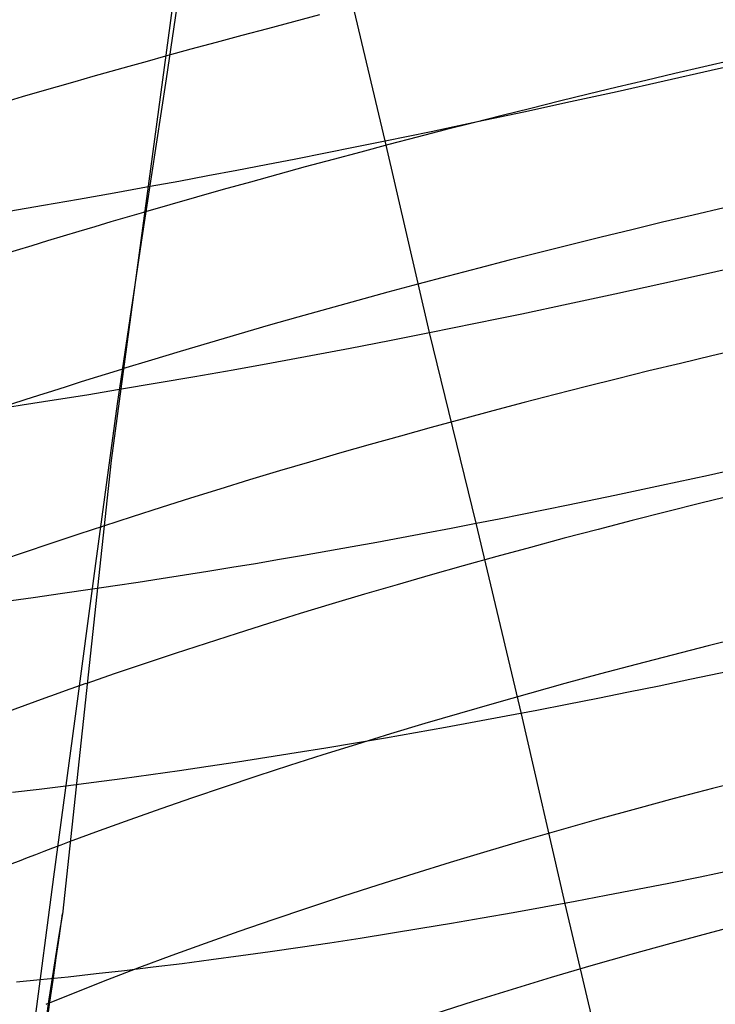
# Model space of a CAD drawing. Extents: x -383 to 1849, y -1185 to -529.
# Tile 113 of 256: x -349 to -342, y -1039 to -1029. Entities that reach past the tile are written whole.
import ezdxf

# ---------------------------------------------------------------- set-up
doc = ezdxf.new("R2010")
doc.units = 0
doc.layers.add('PREDEFINITO', color=7, linetype='CONTINUOUS')

msp = doc.modelspace()

# ---------------------------------------------------------------- linework, layer by layer
at = {"layer": 'PREDEFINITO'}
for p, q in [((-347.468, -1029.478, 473.831), (-347.221, -1027.805, 473.414)), ((-345.243, -1030.108, 473.321), (-345.706, -1028.155, 473.078)), ((-347.409, -1028.761, 501.917), (-348.03, -1033.358, 501.972)), ((-346.177, -1028.898, 502.368), (-346.44, -1028.968, 502.288)), ((-345.911, -1028.828, 502.443), (-346.177, -1028.898, 502.368)), ((-346.44, -1028.968, 502.288), (-346.702, -1029.038, 502.203)), ((-346.962, -1029.108, 502.114), (-347.221, -1029.178, 502.019)), ((-346.702, -1029.038, 502.203), (-346.962, -1029.108, 502.114)), ((-347.221, -1029.178, 502.019), (-347.478, -1029.249, 501.92)), ((-341.711, -1029.289, 503.221), (-342.005, -1029.357, 503.218)), ((-341.931, -1029.39, 472.95), (-341.454, -1029.28, 472.962)), ((-342.299, -1029.425, 503.208), (-342.593, -1029.495, 503.193)), ((-342.408, -1029.498, 472.954), (-341.931, -1029.39, 472.95)), ((-342.005, -1029.357, 503.218), (-342.299, -1029.425, 503.208)), ((-347.721, -1031.139, 474.303), (-347.468, -1029.478, 473.831)), ((-342.593, -1029.495, 503.193), (-342.887, -1029.564, 503.172)), ((-342.885, -1029.605, 472.974), (-342.408, -1029.498, 472.954)), ((-343.361, -1029.71, 473.01), (-342.885, -1029.605, 472.974)), ((-342.887, -1029.564, 503.172), (-343.18, -1029.635, 503.144)), ((-343.835, -1029.812, 473.063), (-343.361, -1029.71, 473.01)), ((-343.472, -1029.706, 503.111), (-343.764, -1029.778, 503.073)), ((-343.18, -1029.635, 503.144), (-343.472, -1029.706, 503.111)), ((-344.307, -1029.913, 473.132), (-343.835, -1029.812, 473.063)), ((-343.764, -1029.778, 503.073), (-344.055, -1029.851, 503.028)), ((-344.345, -1029.924, 502.977), (-344.633, -1029.998, 502.921)), ((-344.542, -1029.963, 473.173), (-344.307, -1029.913, 473.132)), ((-344.055, -1029.851, 503.028), (-344.345, -1029.924, 502.977)), ((-345.01, -1030.06, 473.267), (-344.776, -1030.012, 473.218)), ((-344.633, -1029.998, 502.921), (-344.921, -1030.072, 502.859)), ((-344.776, -1030.012, 473.218), (-344.542, -1029.963, 473.173)), ((-345.548, -1030.169, 473.398), (-345.243, -1030.108, 473.321)), ((-345.243, -1030.108, 473.321), (-345.01, -1030.06, 473.267)), ((-344.793, -1032.057, 473.603), (-345.243, -1030.108, 473.321)), ((-344.921, -1030.072, 502.859), (-345.207, -1030.147, 502.792)), ((-345.852, -1030.23, 473.482), (-345.548, -1030.169, 473.398)), ((-345.492, -1030.222, 502.719), (-345.775, -1030.298, 502.64)), ((-345.207, -1030.147, 502.792), (-345.492, -1030.222, 502.719)), ((-346.454, -1030.348, 473.672), (-346.154, -1030.29, 473.574)), ((-346.154, -1030.29, 473.574), (-345.852, -1030.23, 473.482)), ((-345.775, -1030.298, 502.64), (-346.057, -1030.374, 502.556)), ((-347.048, -1030.462, 473.89), (-346.752, -1030.406, 473.778)), ((-346.752, -1030.406, 473.778), (-346.454, -1030.348, 473.672)), ((-346.057, -1030.374, 502.556), (-346.336, -1030.45, 502.466)), ((-347.633, -1030.57, 474.135), (-347.342, -1030.517, 474.01)), ((-347.342, -1030.517, 474.01), (-347.048, -1030.462, 473.89)), ((-346.614, -1030.527, 502.371), (-346.89, -1030.604, 502.27)), ((-346.336, -1030.45, 502.466), (-346.614, -1030.527, 502.371)), ((-347.999, -1030.637, 474.304), (-347.633, -1030.57, 474.135)), ((-346.89, -1030.604, 502.27), (-347.163, -1030.682, 502.164)), ((-348.719, -1030.763, 474.673), (-348.361, -1030.701, 474.484)), ((-348.361, -1030.701, 474.484), (-347.999, -1030.637, 474.304)), ((-347.163, -1030.682, 502.164), (-347.435, -1030.759, 502.052)), ((-349.072, -1030.824, 474.872), (-348.719, -1030.763, 474.673)), ((-347.435, -1030.759, 502.052), (-347.704, -1030.837, 501.936)), ((-347.965, -1032.782, 474.825), (-347.721, -1031.139, 474.303)), ((-341.956, -1031.454, 473.238), (-341.479, -1031.346, 473.234)), ((-342.433, -1031.56, 473.258), (-341.956, -1031.454, 473.238)), ((-342.909, -1031.665, 473.294), (-342.433, -1031.56, 473.258)), ((-343.384, -1031.766, 473.346), (-342.909, -1031.665, 473.294)), ((-343.856, -1031.866, 473.415), (-343.384, -1031.766, 473.346)), ((-344.326, -1031.963, 473.501), (-344.091, -1031.915, 473.456)), ((-344.091, -1031.915, 473.456), (-343.856, -1031.866, 473.415)), ((-344.793, -1032.057, 473.603), (-344.56, -1032.01, 473.55)), ((-344.56, -1032.01, 473.55), (-344.326, -1031.963, 473.501)), ((-345.199, -1032.137, 473.707), (-344.793, -1032.057, 473.603)), ((-344.32, -1033.996, 473.919), (-344.793, -1032.057, 473.603)), ((-346.002, -1032.291, 473.952), (-345.602, -1032.215, 473.823)), ((-345.602, -1032.215, 473.823), (-345.199, -1032.137, 473.707)), ((-346.399, -1032.364, 474.093), (-346.002, -1032.291, 473.952)), ((-346.791, -1032.435, 474.247), (-346.399, -1032.364, 474.093)), ((-347.564, -1032.57, 474.588), (-347.18, -1032.504, 474.411)), ((-347.18, -1032.504, 474.411), (-346.791, -1032.435, 474.247)), ((-347.944, -1032.634, 474.776), (-347.564, -1032.57, 474.588)), ((-348.609, -1032.742, 475.138), (-348.278, -1032.689, 474.952)), ((-348.278, -1032.689, 474.952), (-347.944, -1032.634, 474.776)), ((-349.257, -1032.842, 475.533), (-348.935, -1032.793, 475.331)), ((-348.935, -1032.793, 475.331), (-348.609, -1032.742, 475.138)), ((-348.187, -1034.404, 475.398), (-347.965, -1032.782, 474.825)), ((-348.03, -1033.358, 501.972), (-348.525, -1037.969, 502.082)), ((-341.959, -1033.506, 473.574), (-341.483, -1033.4, 473.554)), ((-342.435, -1033.61, 473.61), (-341.959, -1033.506, 473.574)), ((-342.91, -1033.711, 473.662), (-342.435, -1033.61, 473.61)), ((-343.383, -1033.809, 473.731), (-342.91, -1033.711, 473.662)), ((-341.685, -1033.707, 504.091), (-342.035, -1033.793, 504.063)), ((-343.618, -1033.857, 473.772), (-343.383, -1033.809, 473.731)), ((-342.035, -1033.793, 504.063), (-342.385, -1033.88, 504.026)), ((-344.087, -1033.951, 473.865), (-343.853, -1033.904, 473.816)), ((-343.853, -1033.904, 473.816), (-343.618, -1033.857, 473.772)), ((-342.385, -1033.88, 504.026), (-342.733, -1033.968, 503.981)), ((-344.574, -1034.045, 473.982), (-344.32, -1033.996, 473.919)), ((-344.32, -1033.996, 473.919), (-344.087, -1033.951, 473.865)), ((-343.86, -1035.933, 474.274), (-344.32, -1033.996, 473.919)), ((-342.733, -1033.968, 503.981), (-343.079, -1034.058, 503.928)), ((-345.079, -1034.141, 474.123), (-344.828, -1034.094, 474.05)), ((-344.828, -1034.094, 474.05), (-344.574, -1034.045, 473.982)), ((-343.079, -1034.058, 503.928), (-343.425, -1034.149, 503.867)), ((-345.828, -1034.277, 474.371), (-345.58, -1034.232, 474.284)), ((-345.58, -1034.232, 474.284), (-345.33, -1034.187, 474.201)), ((-345.33, -1034.187, 474.201), (-345.079, -1034.141, 474.123)), ((-343.425, -1034.149, 503.867), (-343.768, -1034.241, 503.798)), ((-346.32, -1034.362, 474.56), (-346.074, -1034.32, 474.463)), ((-346.074, -1034.32, 474.463), (-345.828, -1034.277, 474.371)), ((-343.768, -1034.241, 503.798), (-344.11, -1034.334, 503.721)), ((-348.401, -1036.007, 476.02), (-348.187, -1034.404, 475.398)), ((-346.805, -1034.444, 474.768), (-346.563, -1034.404, 474.662)), ((-346.563, -1034.404, 474.662), (-346.32, -1034.362, 474.56)), ((-344.45, -1034.429, 503.636), (-344.787, -1034.524, 503.542)), ((-344.11, -1034.334, 503.721), (-344.45, -1034.429, 503.636)), ((-347.521, -1034.559, 475.112), (-347.284, -1034.522, 474.993)), ((-347.284, -1034.522, 474.993), (-347.046, -1034.483, 474.878)), ((-347.046, -1034.483, 474.878), (-346.805, -1034.444, 474.768)), ((-344.787, -1034.524, 503.542), (-345.122, -1034.621, 503.442)), ((-348.22, -1034.664, 475.496), (-347.989, -1034.63, 475.364)), ((-347.989, -1034.63, 475.364), (-347.756, -1034.595, 475.236)), ((-347.756, -1034.595, 475.236), (-347.521, -1034.559, 475.112)), ((-345.122, -1034.621, 503.442), (-345.454, -1034.718, 503.333)), ((-348.824, -1034.75, 475.866), (-348.524, -1034.708, 475.677)), ((-348.524, -1034.708, 475.677), (-348.22, -1034.664, 475.496)), ((-345.454, -1034.718, 503.333), (-345.783, -1034.816, 503.217)), ((-349.12, -1034.79, 476.062), (-348.824, -1034.75, 475.866)), ((-345.783, -1034.816, 503.217), (-346.109, -1034.915, 503.093)), ((-346.109, -1034.915, 503.093), (-346.432, -1035.015, 502.961)), ((-346.432, -1035.015, 502.961), (-346.751, -1035.116, 502.822)), ((-346.751, -1035.116, 502.822), (-347.066, -1035.217, 502.676)), ((-347.066, -1035.217, 502.676), (-347.378, -1035.319, 502.522)), ((-341.592, -1035.151, 504.432), (-341.96, -1035.242, 504.396)), ((-347.378, -1035.319, 502.522), (-347.685, -1035.421, 502.36)), ((-341.96, -1035.242, 504.396), (-342.327, -1035.336, 504.351)), ((-347.685, -1035.421, 502.36), (-347.988, -1035.524, 502.192)), ((-342.693, -1035.431, 504.297), (-343.056, -1035.528, 504.234)), ((-342.327, -1035.336, 504.351), (-342.693, -1035.431, 504.297)), ((-347.988, -1035.524, 502.192), (-348.287, -1035.627, 502.016)), ((-343.056, -1035.528, 504.234), (-343.418, -1035.626, 504.162)), ((-343.418, -1035.626, 504.162), (-343.778, -1035.726, 504.081)), ((-343.778, -1035.726, 504.081), (-344.135, -1035.827, 503.992)), ((-344.135, -1035.827, 503.992), (-344.49, -1035.929, 503.893)), ((-344.49, -1035.929, 503.893), (-344.842, -1036.033, 503.786)), ((-343.416, -1037.865, 474.669), (-343.86, -1035.933, 474.274)), ((-348.614, -1037.591, 476.686), (-348.401, -1036.007, 476.02)), ((-344.842, -1036.033, 503.786), (-345.19, -1036.138, 503.671)), ((-345.19, -1036.138, 503.671), (-345.536, -1036.244, 503.547)), ((-345.536, -1036.244, 503.547), (-345.878, -1036.351, 503.414)), ((-345.878, -1036.351, 503.414), (-346.216, -1036.459, 503.273)), ((-346.216, -1036.459, 503.273), (-346.55, -1036.568, 503.124)), ((-346.55, -1036.568, 503.124), (-346.88, -1036.678, 502.967)), ((-341.527, -1036.595, 504.787), (-341.917, -1036.694, 504.742)), ((-349.033, -1036.731, 476.662), (-348.763, -1036.699, 476.474)), ((-348.763, -1036.699, 476.474), (-348.49, -1036.666, 476.291)), ((-346.88, -1036.678, 502.967), (-347.205, -1036.788, 502.802)), ((-341.917, -1036.694, 504.742), (-342.305, -1036.796, 504.686)), ((-347.205, -1036.788, 502.802), (-347.525, -1036.899, 502.628)), ((-342.305, -1036.796, 504.686), (-342.691, -1036.9, 504.621)), ((-347.525, -1036.899, 502.628), (-347.841, -1037.011, 502.446)), ((-342.691, -1036.9, 504.621), (-343.075, -1037.005, 504.545)), ((-347.841, -1037.011, 502.446), (-348.151, -1037.124, 502.257)), ((-343.075, -1037.005, 504.545), (-343.457, -1037.113, 504.46)), ((-348.151, -1037.124, 502.257), (-348.456, -1037.236, 502.06)), ((-343.457, -1037.113, 504.46), (-343.836, -1037.222, 504.365)), ((-343.836, -1037.222, 504.365), (-344.211, -1037.333, 504.26)), ((-344.211, -1037.333, 504.26), (-344.584, -1037.445, 504.145)), ((-344.584, -1037.445, 504.145), (-344.953, -1037.559, 504.02)), ((-348.817, -1039.152, 477.4), (-348.614, -1037.591, 476.686)), ((-344.953, -1037.559, 504.02), (-345.318, -1037.675, 503.887)), ((-345.318, -1037.675, 503.887), (-345.679, -1037.791, 503.743)), ((-345.679, -1037.791, 503.743), (-346.035, -1037.909, 503.591)), ((-346.035, -1037.909, 503.591), (-346.387, -1038.028, 503.429)), ((-342.959, -1039.787, 475.099), (-343.416, -1037.865, 474.669)), ((-346.387, -1038.028, 503.429), (-346.734, -1038.148, 503.258)), ((-341.515, -1038.046, 505.164), (-341.928, -1038.155, 505.107)), ((-346.734, -1038.148, 503.258), (-347.076, -1038.27, 503.078)), ((-341.928, -1038.155, 505.107), (-342.339, -1038.267, 505.039)), ((-347.076, -1038.27, 503.078), (-347.412, -1038.392, 502.888)), ((-342.339, -1038.267, 505.039), (-342.748, -1038.381, 504.959)), ((-347.412, -1038.392, 502.888), (-347.742, -1038.514, 502.69)), ((-342.748, -1038.381, 504.959), (-343.153, -1038.497, 504.868)), ((-347.742, -1038.514, 502.69), (-348.066, -1038.638, 502.483)), ((-343.153, -1038.497, 504.868), (-343.556, -1038.615, 504.766)), ((-348.994, -1038.658, 477.336), (-348.751, -1038.634, 477.156)), ((-343.556, -1038.615, 504.766), (-343.955, -1038.735, 504.653)), ((-348.066, -1038.638, 502.483), (-348.384, -1038.762, 502.268)), ((-343.955, -1038.735, 504.653), (-344.35, -1038.858, 504.529)), ((-348.384, -1038.762, 502.268), (-348.695, -1038.887, 502.044)), ((-344.35, -1038.858, 504.529), (-344.741, -1038.982, 504.394))]:
    msp.add_line(p, q, dxfattribs=at)
at = {"layer": 'PREDEFINITO', "extrusion": (0.221398, -0.970218, 0.098288)}
msp.add_arc((-562.426, 394.409, 969.512), 14.966, 108.5198, 136.2448, dxfattribs=at)
at = {"layer": 'PREDEFINITO', "extrusion": (0.219697, -0.963315, 0.154134)}
msp.add_arc((-562.16, 339.319, 995.486), 14.954, 237.1427, 116.2281, dxfattribs=at)
at = {"layer": 'PREDEFINITO', "extrusion": (0.220825, -0.968267, 0.117027)}
msp.add_arc((-562.367, 376.194, 978.594), 14.851, 110.7806, 136.3131, dxfattribs=at)
at = {"layer": 'PREDEFINITO', "extrusion": (0.218986, -0.960335, 0.172632)}
msp.add_arc((-562.118, 320.643, 1003.438), 14.956, 233.8698, 118.6355, dxfattribs=at)
at = {"layer": 'PREDEFINITO', "extrusion": (0.220391, -0.965954, 0.135503)}
msp.add_arc((-562.493, 358.036, 987.124), 14.757, 113.1466, 136.3886, dxfattribs=at)
at = {"layer": 'PREDEFINITO', "extrusion": (0.219711, -0.963318, 0.154098)}
msp.add_arc((-562.478, 339.553, 995.467), 14.643, 115.4953, 136.4637, dxfattribs=at)
at = {"layer": 'PREDEFINITO', "extrusion": (0.218971, -0.96033, 0.172682)}
msp.add_arc((-562.496, 320.899, 1003.462), 14.5, 117.8616, 136.564, dxfattribs=at)
at = {"layer": 'PREDEFINITO', "extrusion": (0.21821, -0.957017, 0.191058)}
msp.add_arc((-562.555, 302.208, 1011.027), 14.394, 120.2044, 136.5592, dxfattribs=at)
at = {"layer": 'PREDEFINITO', "extrusion": (0.217355, -0.953361, 0.209425)}
msp.add_arc((-562.599, 283.344, 1018.266), 14.271, 122.6558, 136.6345, dxfattribs=at)
at = {"layer": 'PREDEFINITO', "extrusion": (0.070765, -0.025674, 0.997163)}
msp.add_arc((-1077.564, -78.18, 502.642), 91.282, 100.75755, 105.16311, dxfattribs=at)
at = {"layer": 'PREDEFINITO', "extrusion": (0.072678, -0.012648, 0.997275)}
msp.add_arc((-1079.963, 104.655, 488.511), 97.368, 91.40669, 95.67164, dxfattribs=at)

doc.saveas('drawing.dxf')
